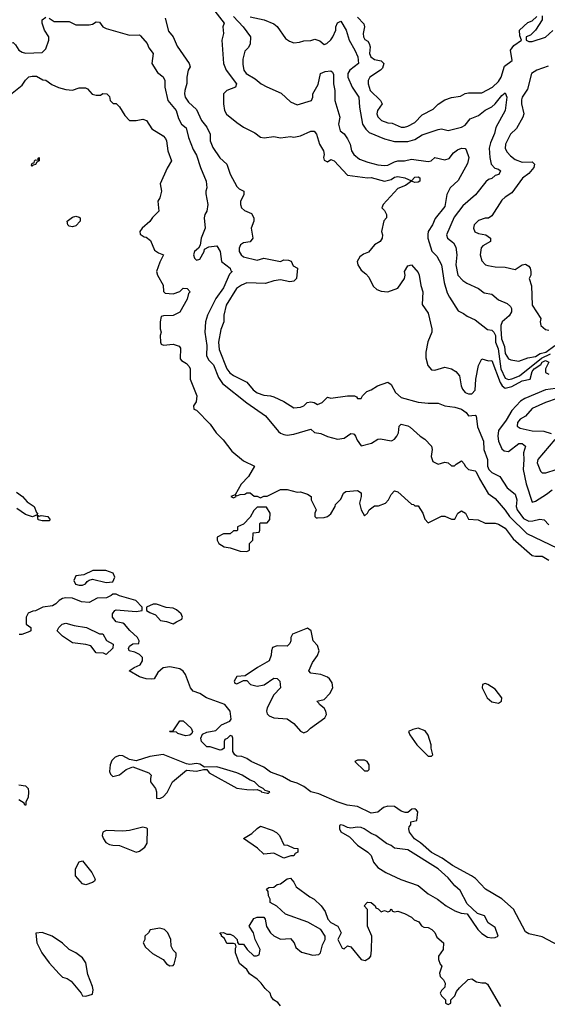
# Model space of a CAD drawing. Header units: inches. Extents: x 2601469 to 2753575, y 449403 to 582909.
# Tile 148 of 256: x 2621315 to 2624461, y 500403 to 506272. Entities that reach past the tile are written whole.
import ezdxf

# ---------------------------------------------------------------- set-up
doc = ezdxf.new("R2010")
doc.units = ezdxf.units.IN
doc.header["$MEASUREMENT"] = 0
doc.layers.add('C6520', color=7, linetype='Continuous')

msp = doc.modelspace()

# ---------------------------------------------------------------- linework, layer by layer
at = {"layer": 'C6520', "color": 4}
for points, elevation in [([(2622436.7, 506376.7), (2622534.8, 506250), (2622526.8, 506230), (2622530.5, 506189.5), (2622520.7, 506150), (2622530.7, 506010), (2622546, 505970), (2622607.3, 505890), (2622602, 505870), (2622550, 505849.5), (2622530.5, 505830), (2622530.4, 505770), (2622536.4, 505730), (2622549, 505709), (2622610, 505659.3), (2622650, 505630.5), (2622717.6, 505597.6), (2622750.6, 505570.6), (2622772.7, 505567.3), (2622830, 505576), (2622870, 505566.8), (2622930, 505574.8), (2622950, 505571), (2622990, 505578.8), (2623050, 505607.7), (2623070, 505606.8), (2623084, 505590), (2623102.8, 505530), (2623126, 505490), (2623131.1, 505468.9), (2623126, 505450), (2623130, 505434), (2623150, 505424.7), (2623170, 505438), (2623190, 505431), (2623270, 505344.7), (2623388.4, 505328.4), (2623410.3, 505330.3), (2623490, 505308.7), (2623530, 505318.4), (2623550, 505332.4), (2623570, 505337), (2623611.3, 505330), (2623650, 505311.3), (2623670, 505333.4), (2623690, 505335.5), (2623701, 505330), (2623701, 505310), (2623690, 505302.7), (2623670, 505301.2), (2623650, 505308.7), (2623616.2, 505283.8), (2623570, 505266), (2623482, 505170), (2623474, 505150), (2623490, 505134), (2623502, 505110), (2623502, 505090), (2623486.8, 505073.2), (2623472, 505010), (2623478, 504990), (2623476, 504970), (2623464.7, 504950), (2623430, 504929.2), (2623394.4, 504885.6), (2623365.5, 504874.5), (2623342, 504858), (2623326.8, 504830), (2623331, 504810), (2623350, 504778), (2623378, 504758), (2623396.8, 504736.8), (2623423, 504683), (2623444.1, 504664.1), (2623470, 504653), (2623510, 504650.7), (2623569, 504671), (2623608.7, 504730), (2623614, 504750), (2623609, 504770), (2623630, 504804.7), (2623650.5, 504810.5), (2623690, 504764.7), (2623697.3, 504750), (2623707.3, 504687.3), (2623718.8, 504650), (2623714.8, 504574.8), (2623750, 504522), (2623771.6, 504428.4), (2623772, 504410), (2623748.7, 504351.3), (2623737, 504290), (2623737.3, 504257.3), (2623748.4, 504210), (2623770, 504185.5), (2623790, 504182), (2623850, 504201.6), (2623890.3, 504190.3), (2623915.6, 504175.6), (2623938, 504150), (2623946.7, 504090), (2623954.4, 504070), (2623970.8, 504050), (2623990, 504042), (2624010, 504042.4), (2624030, 504062.8), (2624035.1, 504130), (2624049.7, 504210), (2624070, 504250.7), (2624110, 504239.3), (2624130, 504240.5), (2624179.7, 504110), (2624191.3, 504090), (2624210, 504076.6), (2624250, 504085.5), (2624310, 504119), (2624359.3, 504130), (2624370, 504175.3), (2624383.1, 504190), (2624422.4, 504217.6), (2624430, 504230.1), (2624450, 504239.7), (2624470.3, 504230.3), (2624450.3, 504190), (2624449.1, 504169.1), (2624470, 504158.7)], 24), ([(2620898, 506290), (2620904.5, 506224.5), (2620916, 506190), (2620940.7, 506140.7), (2620950, 506131.3), (2621030, 506160.5), (2621090, 506173), (2621190, 506130.7), (2621210, 506127.3), (2621275.3, 506135.3), (2621290, 506122), (2621310.8, 506090), (2621330, 506078), (2621350, 506073), (2621450, 506076), (2621470, 506098), (2621489, 506150), (2621488.7, 506170), (2621462, 506210), (2621449, 506250), (2621449.4, 506270.6), (2621470, 506286)], 12), ([(2621490, 506281), (2621520.7, 506260.7), (2621610, 506261), (2621650, 506242), (2621730, 506242), (2621750, 506244.7), (2621770, 506258.8), (2621790, 506256), (2621811.3, 506230), (2621830, 506218.8), (2621970, 506179.1), (2622030, 506181), (2622035.9, 506175.9), (2622074.8, 506130), (2622084.9, 506104.9), (2622111, 506070), (2622102, 506010), (2622137.3, 505957.3), (2622170.5, 505930.5), (2622181, 505910), (2622181, 505870), (2622198.8, 505790), (2622248, 505730), (2622262.6, 505682.6), (2622279.1, 505650), (2622307.7, 505627.7), (2622321.6, 505570), (2622350, 505498), (2622370, 505464.7), (2622393.4, 505390), (2622426.8, 505310), (2622431, 505270), (2622424.7, 505250), (2622425.4, 505234.6), (2622437.3, 505170), (2622430.7, 505130), (2622418.8, 505110), (2622414, 505090), (2622420.7, 505030), (2622396, 504970), (2622392, 504928), (2622382, 504910), (2622358, 504890), (2622352, 504870), (2622358, 504850), (2622370, 504838), (2622390, 504844.7), (2622414, 504890), (2622416.4, 504903.6), (2622442.7, 504917.3), (2622490, 504924.7), (2622510.5, 504890.5), (2622518.8, 504830), (2622570.7, 504790), (2622574.8, 504774.8), (2622582, 504770), (2622565.8, 504754.2), (2622530, 504673.2), (2622483.8, 504610), (2622434.9, 504510), (2622423.8, 504470), (2622418, 504410), (2622430.6, 504330), (2622428.9, 504268.9), (2622442.9, 504242.9), (2622470, 504214.8), (2622499.5, 504139.5), (2622524.1, 504104.1), (2622670, 503987.3), (2622781, 503910), (2622857.5, 503817.5), (2622870, 503806.8), (2622890, 503798.8), (2622910, 503796.3), (2622950, 503800.5), (2623051.3, 503831.3), (2623072, 503812), (2623110, 503806), (2623150, 503786.8), (2623210, 503771.3), (2623250, 503778), (2623290, 503804.7), (2623303.6, 503803.6), (2623310, 503802), (2623318, 503790), (2623326.4, 503766.4), (2623350, 503732), (2623412.5, 503747.5), (2623449.3, 503770.7), (2623465.6, 503774.4), (2623530, 503761), (2623536.5, 503763.5), (2623550, 503771.3), (2623564, 503790), (2623573.2, 503810), (2623578, 503850), (2623590, 503862), (2623630, 503851.3), (2623643.5, 503843.5), (2623702, 503790), (2623730, 503771.3), (2623770.8, 503730), (2623773.4, 503710), (2623767.5, 503667.5), (2623778, 503638), (2623810, 503622.8), (2623850, 503634), (2623870, 503631), (2623890, 503612), (2623907.3, 503612.7), (2623916.4, 503623.6), (2623950, 503642), (2623965.4, 503625.4), (2623971, 503610), (2623990, 503591), (2624030, 503582.8), (2624037.1, 503577.1), (2624055.5, 503535.5), (2624108.1, 503448.1), (2624150, 503418.8), (2624208.8, 503348.8), (2624234.9, 503310), (2624338.8, 503210), (2624521.2, 503121.2)], 12), ([(2622181.4, 506281.4), (2622203, 506203), (2622230.8, 506170), (2622253.7, 506113.7), (2622326, 506010), (2622330.7, 505990), (2622318.8, 505970), (2622310.8, 505930), (2622310.6, 505890.6), (2622298.7, 505850), (2622297, 505830), (2622302.4, 505810), (2622320.9, 505780.9), (2622370, 505736), (2622399.1, 505670), (2622431.1, 505631.1), (2622450.4, 505590), (2622450.8, 505550), (2622467.3, 505510), (2622508.5, 505448.5), (2622550.4, 505410.4), (2622570, 505351.3), (2622610, 505278), (2622624.5, 505264.5), (2622651.3, 505250), (2622651.3, 505230), (2622631.1, 505188.9), (2622631, 505170), (2622638, 505150), (2622654.8, 505134.8), (2622696.1, 505116.1), (2622710.8, 505090), (2622711, 505070), (2622696, 505030), (2622704.7, 504970), (2622690, 504948.7), (2622650, 504941.2), (2622631.3, 504930), (2622622.8, 504910), (2622622.8, 504890), (2622636, 504870), (2622650, 504858.8), (2622730, 504839.1), (2622770, 504850.6), (2622870, 504830.6), (2622890, 504840.5), (2622918.5, 504838.5), (2622932.8, 504832.8), (2622945.2, 504805.2), (2622970.8, 504790.8), (2622964.9, 504730), (2622950, 504712.7), (2622926, 504710), (2622870, 504720.9), (2622830, 504715.1), (2622780.4, 504699.6), (2622670, 504702.6), (2622637.3, 504690), (2622608, 504670), (2622546.4, 504570), (2622532.2, 504510), (2622532.7, 504470), (2622514.9, 504425.1), (2622499.6, 504350), (2622505.2, 504305.3), (2622550.4, 504190), (2622567.9, 504167.9), (2622590, 504150.5), (2622670, 504110.7), (2622706.4, 504066.4), (2622730, 504048.2), (2622770, 504033), (2622810.4, 504030.4), (2622830, 504024), (2622890, 503996), (2622950, 503958), (2622990, 503962), (2623010, 503971.3), (2623029.4, 503990.6), (2623050, 503994.8), (2623070.8, 503990.8), (2623090, 503978), (2623118, 503990), (2623150, 504022), (2623170, 504016), (2623269.6, 504030.4), (2623310.8, 504030.8), (2623323.6, 504023.6), (2623330, 504014), (2623350, 504014), (2623358, 504030), (2623384, 504056), (2623410, 504066), (2623448.7, 504090), (2623510, 504110.6), (2623530, 504098), (2623556, 504050), (2623590, 504020.7), (2623690, 503993), (2623750, 503985.5), (2623810, 503986.8), (2623850, 503970.6), (2623910, 503962), (2623950, 503950.4), (2623976, 503930), (2623991, 503911), (2624030, 503915.5), (2624036.3, 503910), (2624045.2, 503845.3), (2624079.5, 503759.5), (2624082, 503710), (2624104.4, 503650), (2624104.9, 503610), (2624111.8, 503591.8), (2624130, 503572.7), (2624177.3, 503550), (2624222, 503482), (2624270, 503443), (2624279.1, 503410), (2624275.8, 503370), (2624280.2, 503350), (2624318.2, 503298.2), (2624350, 503283.6), (2624375.2, 503284.8), (2624415.5, 503295.5), (2624442, 503290), (2624470, 503261)], 16), ([(2622588.8, 506290), (2622648.2, 506230), (2622692, 506170), (2622690, 506126), (2622676.9, 506103.1), (2622656.9, 506083.1), (2622644.5, 506035.5), (2622644.5, 506004.5), (2622651, 505970), (2622666, 505950), (2622719.9, 505919.9), (2622754.8, 505890), (2622789, 505871), (2622874.6, 505834.6), (2622930, 505782), (2622970, 505764.7), (2623055.3, 505790), (2623062, 505810), (2623062, 505830), (2623094.8, 505885.2), (2623109.2, 505950), (2623137.2, 505962.8), (2623170, 505967.3), (2623179.9, 505959.9), (2623185.8, 505945.8), (2623186, 505890), (2623194, 505850), (2623193.4, 505790), (2623224, 505690), (2623216, 505650), (2623226, 505610), (2623250, 505591), (2623270, 505561), (2623284.9, 505530), (2623292.7, 505490), (2623307.5, 505467.5), (2623341.4, 505441.4), (2623390, 505421.6), (2623450, 505406), (2623490, 505402), (2623510, 505404.9), (2623550, 505425.5), (2623570, 505430.6), (2623610, 505430.7), (2623650, 505440.5), (2623750, 505426), (2623769, 505431), (2623790, 505450.8), (2623850, 505437.1), (2623875.1, 505444.9), (2623901.3, 505478.7), (2623924.9, 505495.1), (2623950, 505505.5), (2623970, 505504), (2623976.5, 505496.5), (2623992.4, 505450), (2623985.2, 505414.8), (2623930, 505314), (2623881, 505270), (2623861, 505230), (2623850, 505158), (2623792.8, 505087.2), (2623776.3, 505050), (2623750.6, 505010), (2623748.3, 504991.7), (2623748.4, 504970), (2623772.4, 504892.4), (2623802.5, 504862.5), (2623830.5, 504810), (2623846.2, 504706.2), (2623863.8, 504643.8), (2623877.1, 504617.1), (2623930, 504536), (2623961.4, 504521.4), (2623983.8, 504503.8), (2624030, 504482.8), (2624104.4, 504424.4), (2624130, 504421.1), (2624142, 504410), (2624151, 504390), (2624152.1, 504350), (2624168.3, 504310), (2624182.7, 504190), (2624210, 504134.4), (2624230, 504128), (2624250, 504130.4), (2624294.5, 504150), (2624425.4, 504254.6), (2624478.9, 504281.1)], 28), ([(2622690, 506288.2), (2622772, 506270), (2622830, 506247.3), (2622850.3, 506230.3), (2622899, 506159), (2622922.8, 506142.8), (2622950, 506133.4), (2622983.2, 506136.8), (2623010, 506146), (2623050, 506146.8), (2623074.8, 506154.8), (2623105.4, 506145.4), (2623130, 506124.7), (2623146, 506130), (2623170, 506151.3), (2623181.2, 506170), (2623199, 506210), (2623199, 506230), (2623210, 506252), (2623230, 506262), (2623260.7, 506210), (2623279.5, 506150), (2623313.4, 506090), (2623330.6, 506049.4), (2623334.8, 506010), (2623282.8, 505970), (2623270.7, 505950), (2623270.7, 505930), (2623298, 505870), (2623336.3, 505810), (2623340.7, 505750), (2623359.1, 505650), (2623379.5, 505619.5), (2623399.3, 505599.3), (2623490, 505560.7), (2623550, 505544.9), (2623630, 505544.9), (2623670, 505557.3), (2623714.8, 505585.2), (2623810, 505618), (2623830, 505621), (2623870, 505611), (2623950, 505630.7), (2623970, 505644), (2624000.1, 505679.9), (2624050, 505700.4), (2624090, 505733), (2624130, 505753), (2624149.7, 505770.3), (2624190, 505820.7), (2624210, 505836), (2624219.3, 505810), (2624210.3, 505729.7), (2624154.4, 505630), (2624146.2, 505593.8), (2624122, 505538), (2624114.4, 505505.6), (2624117.3, 505450), (2624126.8, 505410), (2624147.5, 505387.5), (2624170, 505381), (2624181, 505370), (2624170.8, 505350), (2624150, 505342.7), (2624130, 505326), (2624110, 505319), (2624093.7, 505306.3), (2624032.5, 505227.5), (2623957.1, 505162.9), (2623905.9, 505094.1), (2623859.1, 504990), (2623866, 504970), (2623901.7, 504941.7), (2623915.6, 504915.6), (2623922, 504870), (2623914.9, 504810), (2623926.8, 504750), (2623956.8, 504716.8), (2623981.1, 504701.1), (2624051.3, 504670), (2624083.5, 504643.5), (2624130, 504636), (2624170, 504602), (2624220.7, 504580.7), (2624241.8, 504561.8), (2624247.6, 504550), (2624246.5, 504530), (2624232.9, 504507.1), (2624192.2, 504470), (2624183.1, 504450), (2624183.1, 504430), (2624187.2, 504370), (2624204.6, 504324.6), (2624210, 504282), (2624230, 504251.3), (2624243.5, 504243.5), (2624290, 504237.3), (2624344.1, 504255.9), (2624390, 504264.2), (2624418.7, 504281.3), (2624450.9, 504290), (2624506, 504330)], 32), ([(2623330, 506286), (2623367.3, 506247.3), (2623370.7, 506230), (2623362, 506190), (2623364, 506170), (2623373.7, 506153.7), (2623390, 506142.8), (2623399.1, 506130), (2623403.8, 506110), (2623401.3, 506070), (2623408.5, 506050), (2623430, 506034.4), (2623470, 506026), (2623486, 506010), (2623478, 505982), (2623466, 505970), (2623402.8, 505930), (2623393.4, 505910), (2623393.4, 505890), (2623405.5, 505850), (2623466.8, 505790), (2623476, 505770), (2623447.7, 505730), (2623444.9, 505710), (2623450, 505692), (2623472, 505670), (2623510, 505657.3), (2623535.9, 505655.9), (2623590, 505630.8), (2623610, 505630.8), (2623630, 505637.3), (2623670, 505659.1), (2623714.5, 505705.5), (2623780.8, 505739.2), (2623810, 505767.7), (2623850, 505793.4), (2623890, 505808), (2623943.7, 505816.3), (2623970, 505830.8), (2623990, 505836), (2624070, 505836), (2624133.2, 505870), (2624170, 505904), (2624186, 505930), (2624204.5, 505995.5), (2624252, 506028), (2624242, 506090), (2624262, 506118), (2624306, 506150), (2624296.4, 506176.4), (2624295.3, 506210), (2624344.7, 506255.3), (2624370, 506264.7), (2624398, 506290)], 36), ([(2624430, 506294), (2624430.7, 506270), (2624390.7, 506209.3), (2624359.8, 506180.2), (2624334, 506170), (2624334, 506150), (2624350, 506142), (2624370, 506141), (2624450, 506166.8), (2624493.3, 506206.7)], 36), ([(2624465.5, 505994.5), (2624398, 505970), (2624366, 505950), (2624342, 505858), (2624311.3, 505810), (2624306.4, 505793.6), (2624306, 505770), (2624321, 505710), (2624314, 505690), (2624277, 505623), (2624240.7, 505590), (2624210.8, 505530), (2624210, 505504.7), (2624222, 505482), (2624240.9, 505460.9), (2624270, 505439.1), (2624310, 505422.8), (2624370, 505424.7), (2624384.7, 505410), (2624381, 505390), (2624350, 505355.3), (2624313.7, 505326.3), (2624250, 505239), (2624210, 505214), (2624190, 505195.3), (2624130, 505102), (2624110, 505088.7), (2624090, 505088.7), (2624050, 505075.3), (2624024.7, 505050), (2624021, 505030), (2624027.7, 505007.7), (2624050, 504998), (2624094, 504990), (2624122, 504970), (2624122, 504950), (2624076.9, 504923.1), (2624067.1, 504912.9), (2624061, 504870), (2624070, 504834), (2624091.6, 504811.6), (2624106.4, 504806.4), (2624150, 504799.1), (2624210, 504796.3), (2624270, 504782), (2624310, 504810.8), (2624330, 504814.8), (2624350, 504802), (2624358, 504790), (2624362, 504770), (2624362, 504750), (2624352, 504730), (2624366, 504686), (2624370.5, 504570.5), (2624422, 504490), (2624418, 504470), (2624422, 504450), (2624450, 504424.7), (2624470, 504422)], 36), ([(2621250, 505818), (2621330, 505881), (2621349.5, 505910.5), (2621369.5, 505930.5), (2621390, 505934.8), (2621414.4, 505934.4), (2621452.7, 505912.7), (2621470, 505912), (2621506.4, 505886.4), (2621547.1, 505867.1), (2621590, 505856), (2621630, 505851), (2621670, 505866), (2621706.4, 505866.4), (2621719.1, 505859.1), (2621748, 505828), (2621770, 505821), (2621797.2, 505822.8), (2621810, 505832), (2621834, 505830), (2621850, 505814), (2621854, 505790), (2621872.7, 505772.7), (2621890, 505772), (2621910, 505752), (2621941.6, 505701.6), (2621970, 505671), (2622010, 505671.3), (2622050, 505678.8), (2622071.3, 505670), (2622102, 505622), (2622170, 505579.1), (2622184.4, 505564.4), (2622190.4, 505550), (2622198.8, 505490), (2622221, 505430), (2622193.4, 505386.6), (2622152.7, 505292.7), (2622161, 505250), (2622150.7, 505209.3), (2622138, 505190), (2622144.7, 505130), (2622107.1, 505092.9), (2622090.7, 505069.3), (2622044.7, 505030), (2622032, 505010), (2622032.7, 504992.7), (2622058, 504978), (2622070, 504976), (2622095.9, 504955.9), (2622118, 504898), (2622142, 504882), (2622172, 504870), (2622150, 504826), (2622131.3, 504770), (2622136, 504750), (2622171, 504690), (2622172, 504652), (2622182, 504642), (2622230, 504638), (2622268.9, 504651.1), (2622290, 504672), (2622314, 504670), (2622332, 504650), (2622321, 504639), (2622314.4, 504605.6), (2622270, 504528), (2622230, 504508.7), (2622172.7, 504507.3), (2622158, 504502), (2622152, 504470), (2622152, 504430), (2622158, 504410), (2622152, 504390), (2622154, 504350), (2622158, 504338), (2622172.7, 504332.7), (2622230, 504338), (2622265.4, 504325.4), (2622274.4, 504314.4), (2622272, 504250), (2622279.6, 504239.6), (2622310, 504222), (2622325.4, 504205.4), (2622330.8, 504190), (2622331, 504130), (2622370.7, 504030), (2622366.4, 503993.6), (2622352, 503970), (2622354, 503950), (2622370, 503944.7), (2622450, 503861), (2622486.8, 503810), (2622527.9, 503767.9), (2622579.8, 503699.8), (2622650, 503642), (2622714, 503610), (2622678.8, 503550), (2622635.9, 503504.1), (2622599.6, 503440.4), (2622574, 503430), (2622590, 503422), (2622606, 503430), (2622602, 503438), (2622610, 503434), (2622630, 503442), (2622656.4, 503443.6), (2622670, 503451.3), (2622690, 503452), (2622712.7, 503432.7), (2622730, 503432), (2622750, 503422), (2622770, 503431.3), (2622790, 503432), (2622870, 503471.3), (2622909, 503471), (2622970, 503456), (2622990, 503458), (2623030, 503444.7), (2623052, 503430), (2623052, 503410), (2623082, 503350), (2623074, 503330), (2623074, 503310), (2623082, 503302), (2623090, 503302), (2623130, 503304), (2623150, 503311), (2623170, 503326.8), (2623195.3, 503370), (2623198, 503382), (2623230, 503414), (2623246, 503450), (2623260.4, 503459.6), (2623330, 503466), (2623350, 503452), (2623350.8, 503430), (2623340.7, 503390), (2623351.3, 503350), (2623370, 503314), (2623388.4, 503331.6), (2623398, 503350), (2623430, 503374), (2623454, 503374), (2623495.3, 503390), (2623514, 503410), (2623530, 503442), (2623550, 503464.7), (2623570, 503458), (2623650, 503384.7), (2623662, 503382), (2623670, 503374), (2623690, 503374), (2623718, 503330), (2623730, 503294), (2623750, 503274), (2623830, 503312), (2623850, 503312), (2623890, 503294), (2623910, 503294), (2623928, 503330), (2623950, 503344.7), (2623972, 503330), (2623990, 503294), (2624048.4, 503291.6), (2624090, 503271), (2624150, 503271), (2624170, 503264.7), (2624210, 503241), (2624257.6, 503177.6), (2624370, 503078.8), (2624390, 503074), (2624430, 503074), (2624470.4, 503050.4)], 8), ([(2624510, 504073), (2624450, 504064.7), (2624326.4, 504013.6), (2624301.2, 503998.8), (2624250, 503942.4), (2624215.1, 503884.9), (2624170, 503824), (2624164.9, 503790), (2624170, 503758.8), (2624190, 503713.4), (2624202.8, 503702.8), (2624230, 503697.6), (2624290, 503746.8), (2624310, 503746.8), (2624330.8, 503730), (2624318, 503690), (2624321.7, 503650), (2624316.5, 503590), (2624334, 503506), (2624370, 503396), (2624390, 503403), (2624456.1, 503443.9), (2624489.6, 503470)], 24), ([(2624590, 504037.4), (2624450.3, 503989.7), (2624370, 503954), (2624330, 503909.2), (2624298, 503890), (2624282.8, 503870), (2624281, 503850), (2624298, 503838), (2624370, 503822), (2624439.9, 503819.9), (2624484.5, 503804.5)], 28), ([(2624506, 503770), (2624404, 503650), (2624401, 503630), (2624420.7, 503580.7), (2624430, 503571.3), (2624451, 503571), (2624514, 503590)], 28), ([(2621295.6, 503455.6), (2621330.8, 503430), (2621359.1, 503399.1), (2621401, 503370), (2621415.3, 503335.3), (2621422, 503330), (2621419.6, 503320.4), (2621391.6, 503308.4), (2621350, 503322), (2621298, 503358)], 4), ([(2624531.3, 500751.3), (2624430, 500805.2), (2624350, 500824), (2624330, 500835.3), (2624259.3, 500970), (2624190, 501032.3), (2624092.7, 501090), (2624032.5, 501152.5), (2624009.7, 501169.7), (2623896, 501230), (2623834.2, 501274.2), (2623770, 501307.8), (2623705.3, 501365.3), (2623669.5, 501390), (2623639, 501430), (2623635.3, 501450), (2623638, 501462), (2623647.3, 501472.7), (2623648, 501492), (2623682, 501498), (2623688, 501550), (2623680.4, 501560.4), (2623670, 501568), (2623652.7, 501567.3), (2623630, 501546), (2623612.7, 501547.3), (2623590, 501555.3), (2623550, 501582), (2623510, 501585.2), (2623484, 501576), (2623450, 501548), (2623410, 501542), (2623330, 501582), (2623268, 501590), (2623208, 501610), (2623097.6, 501657.6), (2623050, 501669.5), (2623010, 501701.2), (2622970, 501721.2), (2622930, 501733.2), (2622881.2, 501761.2), (2622810, 501786.6), (2622770, 501817.2), (2622695.3, 501850), (2622670, 501869.2), (2622640.4, 501880.4), (2622610, 501882), (2622598, 501890), (2622586, 501910), (2622586, 501990), (2622582, 502002), (2622570, 502006), (2622552.7, 501987.3), (2622538, 501982), (2622534, 501970), (2622534, 501930), (2622519.6, 501920.4), (2622510, 501918), (2622450, 501938), (2622430, 501938), (2622398, 501970), (2622395.3, 501990), (2622405.6, 502014.4), (2622430, 502026), (2622484, 502036), (2622518, 502070), (2622568.7, 502091.3), (2622576.4, 502103.6), (2622569.2, 502150), (2622537.2, 502190), (2622429.5, 502229.5), (2622390, 502255.1), (2622349.4, 502269.4), (2622334, 502290), (2622304, 502370), (2622290, 502388.7), (2622270, 502402), (2622210, 502414), (2622170, 502408), (2622139.6, 502380.4), (2622116, 502344), (2622098.8, 502341.2), (2622070, 502342.7), (2622030, 502355.3), (2621968.7, 502390), (2621998, 502410), (2622034, 502426), (2622048, 502450), (2622048, 502470), (2622030, 502488), (2622002, 502502), (2621968, 502510), (2621964, 502524), (2621970, 502538), (2621990, 502551), (2622026, 502554), (2622028, 502570), (2622018, 502590), (2621971.9, 502631.9), (2621939, 502670), (2621930, 502676), (2621890, 502682), (2621869.2, 502710), (2621869, 502730), (2621882, 502750), (2621890, 502754.8), (2622010, 502744.7), (2622046, 502750), (2622046, 502770), (2622008, 502810), (2621910, 502837.2), (2621890, 502848.7), (2621870, 502848), (2621861, 502839), (2621833.2, 502826.8), (2621776, 502824), (2621730, 502799), (2621683.1, 502803.1), (2621630, 502824), (2621590, 502825.2), (2621570, 502821.2), (2621551.3, 502810), (2621530.6, 502789.4), (2621510, 502779), (2621454, 502770), (2621410, 502748), (2621392.7, 502747.3), (2621365.4, 502734.6), (2621354, 502710), (2621354, 502670), (2621382, 502650), (2621382, 502630), (2621375.3, 502624.7), (2621328, 502608), (2621312, 502608)], 8), ([(2621310, 501712), (2621350, 501704.7), (2621364.7, 501690), (2621366.8, 501670), (2621364.7, 501635.3), (2621352, 501610), (2621352, 501590), (2621346, 501590), (2621342, 501602), (2621310, 501622)], 8), ([(2622870, 500395.3), (2622854.8, 500414.8), (2622829, 500430), (2622814, 500450), (2622808.7, 500470), (2622778, 500498), (2622754, 500530), (2622730, 500554), (2622685.6, 500585.6), (2622668.7, 500610), (2622626.3, 500646.3), (2622602, 500710), (2622602, 500738), (2622606, 500746), (2622602, 500762), (2622590, 500766), (2622550, 500766), (2622535.3, 500795.3), (2622518, 500810), (2622518, 500818), (2622508, 500830), (2622530, 500831.3), (2622550, 500822), (2622570, 500822), (2622590, 500811.3), (2622612, 500790), (2622612.7, 500772.7), (2622622, 500762), (2622650, 500762), (2622671.3, 500730), (2622710, 500692), (2622727.3, 500692.7), (2622742, 500698), (2622748, 500730), (2622719, 500790), (2622708.9, 500828.9), (2622684, 500870), (2622710, 500914), (2622730, 500922), (2622770, 500922), (2622778, 500910), (2622787.1, 500867.1), (2622811, 500830), (2622830, 500811), (2622870, 500791), (2622930, 500794.8), (2622950.8, 500770), (2622961.4, 500741.4), (2622994.8, 500714.8), (2623063.1, 500696.9), (2623099, 500701), (2623108.9, 500711.1), (2623121.2, 500758.8), (2623135.3, 500790), (2623135.3, 500810), (2623110, 500848.7), (2623032.9, 500892.9), (2622900.2, 500940.2), (2622848.4, 500988.4), (2622808, 501010), (2622808, 501030), (2622798, 501050), (2622796.4, 501076.4), (2622786, 501090), (2622800.4, 501099.6), (2622830, 501102), (2622850, 501118), (2622870, 501121), (2622910, 501151.3), (2622930, 501156), (2622950, 501131.3), (2622963.4, 501103.4), (2623044.5, 501044.5), (2623070.6, 501030.6), (2623112, 500990), (2623136, 500956), (2623152, 500910), (2623170, 500892), (2623212, 500870), (2623231.3, 500830), (2623212, 500790), (2623238, 500738), (2623250, 500734), (2623270, 500752), (2623290, 500746), (2623350, 500671.3), (2623375.3, 500664.7), (2623400.4, 500679.6), (2623408.7, 500691.3), (2623412.9, 500727.1), (2623415.3, 500810), (2623388, 500870), (2623388, 500968), (2623368.7, 500990), (2623388.4, 501011.6), (2623410.9, 501010.9), (2623434, 500990), (2623438, 500978), (2623452.7, 500972.7), (2623470, 500954), (2623490, 500962), (2623510, 500954), (2623522, 500958), (2623530, 500972), (2623538, 500958), (2623550, 500954), (2623570, 500958), (2623610, 500944.7), (2623650, 500922), (2623666.4, 500906.4), (2623695.3, 500895.3), (2623711.6, 500871.6), (2623723.6, 500863.6), (2623750, 500861), (2623771.3, 500850), (2623790, 500831.3), (2623802.8, 500802.8), (2623841, 500770), (2623838.8, 500730), (2623811.3, 500690), (2623811.3, 500670), (2623822, 500642), (2623832, 500630), (2623818, 500590), (2623822, 500570), (2623842, 500550), (2623851.3, 500530), (2623850, 500506), (2623830, 500486), (2623822, 500470), (2623830, 500454), (2623854, 500430), (2623854, 500410), (2623870, 500402), (2623886, 500410), (2623886, 500430), (2623910, 500454), (2623920.2, 500479.8), (2623938, 500502), (2623989.4, 500550.6), (2624010, 500556), (2624038, 500538), (2624070, 500531), (2624092, 500532), (2624103.6, 500523.6), (2624181, 500390)], 8)]:
    msp.add_lwpolyline(points, dxfattribs=dict(at, elevation=elevation))
for points, elevation in [([(2621390, 505398), (2621385.2, 505405.2), (2621390, 505416), (2621402, 505418), (2621404, 505430), (2621410, 505436), (2621426, 505434), (2621426, 505446), (2621430.8, 505450.8), (2621431, 505430), (2621416.9, 505423.1), (2621410, 505409.3), (2621394.8, 505405.2)], 4), ([(2621630, 505038), (2621610, 505041.2), (2621601.2, 505050), (2621597.2, 505070), (2621630, 505094.9), (2621650, 505100.5), (2621670, 505094.8), (2621674.8, 505090), (2621675.5, 505070), (2621650, 505042.9)], 4), ([(2621432, 503312), (2621444, 503316), (2621482, 503310), (2621496, 503290), (2621490, 503284), (2621450, 503284), (2621426, 503290), (2621422, 503318)], 4), ([(2622787.3, 503367.3), (2622730, 503366), (2622710, 503346), (2622690, 503306), (2622650, 503266), (2622614, 503250), (2622614, 503230), (2622610, 503226), (2622590, 503226), (2622570, 503208), (2622530, 503208), (2622492.7, 503187.3), (2622492, 503170), (2622502, 503150), (2622534, 503130), (2622570, 503124.7), (2622630, 503104.7), (2622670, 503102), (2622686, 503110), (2622686, 503150), (2622706, 503170), (2622707.3, 503212.7), (2622742, 503218), (2622746, 503230), (2622746, 503270), (2622750, 503274), (2622790, 503274), (2622807.3, 503292.7), (2622808, 503330)], 8), ([(2621828.4, 502988.4), (2621751.6, 502988.4), (2621696.9, 502963.1), (2621650, 502958), (2621638.8, 502930), (2621647.9, 502907.9), (2621670, 502901), (2621690, 502901), (2621708, 502910), (2621716.4, 502923.6), (2621728.4, 502931.6), (2621750, 502938), (2621830, 502918), (2621870, 502922), (2621882, 502950), (2621872.5, 502972.5)], 8), ([(2622130, 502788.7), (2622110, 502788.7), (2622072, 502770), (2622072, 502750), (2622090, 502738), (2622124.7, 502724.7), (2622154, 502690), (2622190, 502684.7), (2622230, 502672), (2622250, 502682), (2622282, 502698), (2622286, 502710), (2622278, 502730), (2622250, 502754), (2622230, 502764), (2622188.7, 502768.7)], 8), ([(2621790, 502611.3), (2621810, 502611.3), (2621831.6, 502571.6), (2621872, 502550), (2621870, 502526), (2621830, 502488), (2621815.3, 502495.3), (2621770, 502498), (2621739, 502539), (2621710, 502548.7), (2621630, 502558), (2621570, 502598), (2621538, 502630), (2621548.7, 502650), (2621568.7, 502670), (2621590, 502676), (2621640.5, 502660.5), (2621714, 502650)], 8), ([(2623030, 502646), (2622942, 502610), (2622931.3, 502590), (2622931.1, 502568.9), (2622925.4, 502554.6), (2622910, 502538), (2622850, 502539), (2622822, 502530), (2622816, 502510), (2622815.3, 502484.7), (2622802, 502450), (2622732, 502410), (2622659.6, 502360.4), (2622610, 502358), (2622594, 502330), (2622598, 502318), (2622610, 502314), (2622650, 502334), (2622670, 502334), (2622691.3, 502310), (2622730, 502299.1), (2622772.1, 502307.9), (2622830, 502346.8), (2622850, 502346), (2622866, 502330), (2622870.7, 502290), (2622830, 502248), (2622791.3, 502170), (2622786, 502150), (2622790, 502134), (2622802, 502122), (2622830, 502111.3), (2622910, 502104.7), (2622950, 502078), (2622990, 502032), (2623010, 502022), (2623030, 502032), (2623048, 502050), (2623134, 502110), (2623145.2, 502130), (2623141.2, 502150), (2623129.4, 502169.4), (2623102, 502190), (2623099, 502199), (2623086, 502210), (2623130, 502221), (2623164.2, 502255.8), (2623182.7, 502290), (2623178.9, 502318.9), (2623162.9, 502342.9), (2623150, 502353.2), (2623110, 502369.3), (2623050, 502378), (2623038, 502390), (2623060.2, 502439.8), (2623090, 502482), (2623101.2, 502510), (2623090, 502542), (2623064, 502570), (2623053.2, 502630)], 8), ([(2624090, 502315.3), (2624074, 502310), (2624072, 502290), (2624102, 502230), (2624130, 502206), (2624170, 502198), (2624188, 502210), (2624188.7, 502230), (2624150, 502282), (2624106, 502310)], 8), ([(2622303.1, 502003.1), (2622258, 502018), (2622250, 502026), (2622212.7, 502027.3), (2622208, 502032), (2622230, 502034), (2622270, 502092), (2622290, 502092), (2622338, 502050), (2622344.7, 502030), (2622342, 502018), (2622330, 502008)], 8), ([(2623690, 502049), (2623658, 502042), (2623634, 502030), (2623642, 502010), (2623682, 501950), (2623750, 501882), (2623770, 501882), (2623778, 501890), (2623768, 501930), (2623768.7, 501950), (2623750, 502008), (2623732.9, 502032.9)], 8), ([(2622170, 501892), (2622090, 501881.2), (2622010, 501854), (2621970, 501862), (2621930, 501885.2), (2621910, 501886), (2621884.1, 501875.9), (2621864.1, 501855.9), (2621854, 501830), (2621850.9, 501790.9), (2621856, 501776), (2621870, 501762), (2621910, 501771.3), (2621950, 501802.8), (2621990, 501818), (2622084, 501784), (2622098.8, 501770), (2622094, 501750), (2622095.5, 501730), (2622124.4, 501690), (2622130.6, 501669.4), (2622131.6, 501631.6), (2622150, 501630.8), (2622170, 501640.5), (2622194.3, 501665.7), (2622225.2, 501730), (2622310, 501798), (2622370, 501792), (2622410, 501802), (2622430, 501802), (2622444, 501784), (2622610, 501690.7), (2622670, 501682.8), (2622710, 501681), (2622730, 501684.7), (2622754, 501674), (2622754, 501670), (2622790, 501662), (2622798, 501662), (2622806, 501670), (2622778, 501678), (2622766, 501690), (2622742, 501702), (2622715.3, 501730), (2622690, 501739), (2622642, 501770), (2622610, 501783.7), (2622490, 501818), (2622416.4, 501816.4), (2622390, 501834), (2622370, 501839), (2622330, 501833.2), (2622310, 501837.2)], 12), ([(2623370, 501858), (2623330, 501858), (2623314, 501850), (2623370, 501794), (2623390, 501794), (2623398, 501802), (2623398, 501830), (2623386, 501850)], 8), ([(2622050, 501459), (2621970, 501439), (2621930, 501435.3), (2621830, 501439), (2621811.1, 501428.9), (2621806, 501410), (2621814.8, 501390), (2621828.6, 501368.6), (2621850, 501356), (2621870, 501351), (2621910.9, 501350.9), (2622010, 501311), (2622030, 501316), (2622060.2, 501339.8), (2622076, 501364), (2622078, 501450), (2622073.6, 501453.6)], 12), ([(2622890, 501275.3), (2622830, 501304), (2622770, 501298), (2622733.6, 501333.6), (2622648.7, 501391.3), (2622698.6, 501421.4), (2622730, 501452), (2622750, 501464.7), (2622820.7, 501440.7), (2622847.1, 501427.1), (2622864.7, 501410), (2622890, 501354), (2622911.6, 501351.6), (2622950, 501334), (2622972.7, 501332.7), (2622974, 501310), (2622958, 501302), (2622950, 501288.7), (2622931.6, 501288.4)], 8), ([(2623230, 501473.2), (2623222, 501470), (2623221, 501450), (2623230, 501432), (2623280.7, 501400.7), (2623330, 501351), (2623390.6, 501310.6), (2623410.5, 501290.5), (2623424, 501250), (2623450, 501218.8), (2623498, 501190), (2623588.2, 501148.2), (2623690, 501110.7), (2623750, 501062), (2623806, 501030), (2623858, 500990), (2623910, 500961), (2623946.4, 500946.4), (2623982, 500942), (2624046, 500850), (2624070, 500824.7), (2624104, 500804), (2624130, 500798.8), (2624150, 500801), (2624168, 500810), (2624150, 500862), (2624108.9, 500888.9), (2624086, 500930), (2624044.7, 500944.7), (2623982, 501002), (2623942, 501082), (2623909, 501110), (2623870, 501157.2), (2623809.2, 501210), (2623630, 501324), (2623550, 501334), (2623530, 501349), (2623501.2, 501361.2), (2623438, 501410), (2623410, 501421.2), (2623368.7, 501450), (2623350, 501458), (2623330, 501459.3), (2623290, 501453.2), (2623270, 501457.2), (2623246, 501470)], 12), ([(2621710, 501115.3), (2621690, 501122), (2621648, 501170), (2621648.7, 501210), (2621670, 501252), (2621690, 501258), (2621746, 501190), (2621764.7, 501150), (2621762, 501138), (2621750, 501128.7)], 8), ([(2622150, 500857.2), (2622092, 500848), (2622082, 500830), (2622062, 500810), (2622062, 500790), (2622052, 500770), (2622064.7, 500744.7), (2622106.4, 500706.4), (2622170.8, 500670.8), (2622190, 500644.7), (2622210, 500632), (2622230, 500634), (2622236.4, 500643.6), (2622248, 500690), (2622247.3, 500707.3), (2622230, 500726), (2622218, 500750), (2622215.3, 500790), (2622199, 500830), (2622178, 500850)], 12), ([(2621450, 500831.8), (2621411.6, 500828.4), (2621417.3, 500770), (2621447.3, 500710), (2621490.8, 500650), (2621550, 500584.7), (2621570, 500564.7), (2621598, 500558), (2621622, 500542), (2621682, 500470), (2621690, 500454), (2621710, 500452), (2621750, 500464.7), (2621753.2, 500490), (2621749, 500510), (2621721.6, 500581.6), (2621709.3, 500650), (2621690, 500681.2), (2621650, 500709.3), (2621610, 500729.4), (2621570, 500767), (2621509.2, 500810)], 12)]:
    msp.add_lwpolyline(points, close=True, dxfattribs=dict(at, elevation=elevation))

doc.saveas('drawing.dxf')
